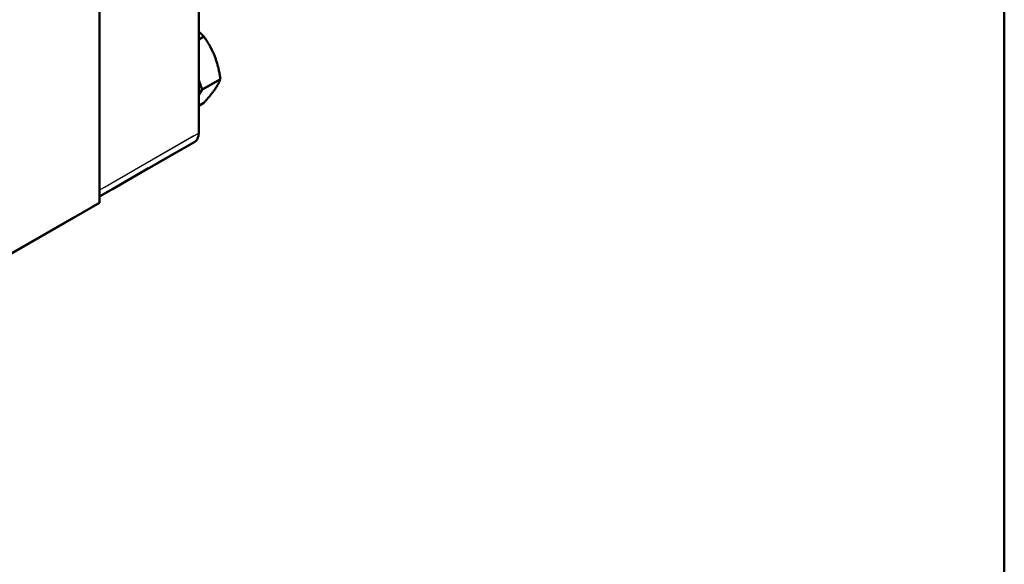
# Model space of a CAD drawing. Header units: millimetres. Extents: x 0 to 630, y 0 to 891.
# Tile 12 of 17: x 505 to 600, y 140 to 192. Entities that reach past the tile are written whole.
import ezdxf

# ---------------------------------------------------------------- set-up
doc = ezdxf.new("R2010")
doc.units = ezdxf.units.MM
doc.header["$LTSCALE"] = 3
doc.linetypes.add('LONG_DASH_DOTTED', pattern=[0.3001, 0.2362, -0.0295, 0.0049, -0.0295])
for name, color, linetype, lineweight in [('Rahmen_0', 179, 'Continuous', 50), ('Sichtbare Kanten(DIN)', 7, 'Continuous', 50), ('Sichtbare tangentiale Kanten(DIN)', 3, 'Continuous', 25), ('Überlagerung [Formatvorlage Phantomlinien(DIN)]', 179, 'LONG_DASH_DOTTED', 50)]:
    doc.layers.add(name, color=color, linetype=linetype, lineweight=lineweight)

# ---------------------------------------------------------------- blocks, each defined once
blk = doc.blocks.new('Ränder Default Border')
at = {"layer": 'Rahmen_0', "flags": 128}
blk.add_lwpolyline([(10, 10), (10, 287), (200, 287), (200, 10), (10, 10)], dxfattribs=at)

msp = doc.modelspace()

# ---------------------------------------------------------------- linework, layer by layer
at = {"layer": 'Sichtbare Kanten(DIN)'}
for p, q in [((522.512, 208.236), (522.512, 181.206)), ((512.966, 174.508), (512.966, 203.94)), ((512.966, 202.739), (512.966, 175.709)), ((522.512, 190.208), (523.015, 190.497)), ((522.859, 185.386), (522.512, 186.282)), ((522.859, 185.386), (524.607, 186.392)), ((522.512, 184.89), (522.859, 185.386)), ((522.512, 183.831), (523.015, 184.121)), ((522.137, 180.379), (512.966, 175.098)), ((495.147, 164.247), (512.966, 174.508))]:
    msp.add_line(p, q, dxfattribs=at)
at = {"layer": 'Sichtbare Kanten(DIN)', "flags": 128}
for points in [[(523.015, 190.497), (522.994, 190.519), (522.973, 190.54), (522.953, 190.562), (522.932, 190.583), (522.911, 190.604), (522.89, 190.624), (522.869, 190.645), (522.849, 190.665), (522.828, 190.685), (522.807, 190.705), (522.786, 190.725), (522.765, 190.745), (522.744, 190.764), (522.723, 190.783), (522.702, 190.803), (522.681, 190.822), (522.66, 190.841), (522.639, 190.859), (522.618, 190.878), (522.597, 190.896), (522.576, 190.915), (522.555, 190.933), (522.533, 190.951), (522.512, 190.969)], [(524.057, 188.587), (524.025, 188.669), (523.992, 188.75), (523.958, 188.831), (523.923, 188.911), (523.888, 188.991), (523.851, 189.07), (523.814, 189.149), (523.776, 189.228), (523.737, 189.306), (523.697, 189.384), (523.656, 189.463), (523.613, 189.541), (523.57, 189.619), (523.526, 189.697), (523.481, 189.775), (523.434, 189.854), (523.386, 189.933), (523.337, 190.012), (523.287, 190.092), (523.236, 190.172), (523.183, 190.252), (523.128, 190.333), (523.072, 190.415), (523.015, 190.497)], [(524.607, 186.392), (524.591, 186.499), (524.575, 186.603), (524.558, 186.706), (524.541, 186.807), (524.523, 186.906), (524.504, 187.004), (524.485, 187.1), (524.465, 187.195), (524.445, 187.289), (524.424, 187.382), (524.403, 187.473), (524.38, 187.563), (524.358, 187.652), (524.334, 187.741), (524.31, 187.828), (524.285, 187.915), (524.259, 188.001), (524.233, 188.086), (524.206, 188.17), (524.178, 188.255), (524.149, 188.338), (524.119, 188.421), (524.089, 188.504), (524.057, 188.587)], [(524.057, 185.398), (524.089, 185.444), (524.119, 185.488), (524.149, 185.532), (524.178, 185.576), (524.206, 185.619), (524.233, 185.662), (524.259, 185.704), (524.285, 185.746), (524.31, 185.788), (524.334, 185.829), (524.358, 185.87), (524.38, 185.911), (524.403, 185.951), (524.424, 185.991), (524.445, 186.032), (524.465, 186.072), (524.485, 186.112), (524.504, 186.152), (524.523, 186.192), (524.541, 186.232), (524.558, 186.272), (524.575, 186.312), (524.591, 186.352), (524.607, 186.392)], [(523.015, 184.121), (523.072, 184.185), (523.128, 184.248), (523.183, 184.309), (523.236, 184.37), (523.287, 184.429), (523.337, 184.487), (523.386, 184.545), (523.434, 184.601), (523.481, 184.656), (523.526, 184.71), (523.57, 184.764), (523.613, 184.816), (523.656, 184.868), (523.697, 184.919), (523.737, 184.97), (523.776, 185.02), (523.814, 185.069), (523.851, 185.117), (523.888, 185.165), (523.923, 185.213), (523.958, 185.26), (523.992, 185.306), (524.025, 185.352), (524.057, 185.398)]]:
    msp.add_lwpolyline(points, dxfattribs=at)
at = {"layer": 'Sichtbare Kanten(DIN)'}
msp.add_ellipse((521.239, 181.939), major_axis=(0.898, -1.56), ratio=0.578093, start_param=0, end_param=0.787332, dxfattribs=at)
at = {"layer": 'Sichtbare tangentiale Kanten(DIN)'}
msp.add_line((522.512, 181.206), (512.966, 175.709), dxfattribs=at)
at = {"layer": 'Sichtbare tangentiale Kanten(DIN)', "ltscale": 5.313089}
msp.add_line((522.035, 180.931), (513.443, 175.984), dxfattribs=at)
at = {"layer": 'Überlagerung [Formatvorlage Phantomlinien(DIN)]', "ltscale": 14.458025}
for p, q in [((522.512, 208.236), (522.512, 181.206)), ((512.966, 202.739), (512.966, 175.709))]:
    msp.add_line(p, q, dxfattribs=at)
at = {"layer": 'Überlagerung [Formatvorlage Phantomlinien(DIN)]', "ltscale": 15.742684}
msp.add_line((512.966, 174.508), (512.966, 203.94), dxfattribs=at)
at = {"layer": 'Überlagerung [Formatvorlage Phantomlinien(DIN)]', "ltscale": 0.310957}
for p, q in [((522.512, 190.208), (523.015, 190.497)), ((522.512, 183.831), (523.015, 184.121))]:
    msp.add_line(p, q, dxfattribs=at)
at = {"layer": 'Überlagerung [Formatvorlage Phantomlinien(DIN)]', "ltscale": 0.429603}
for p, q in [((522.859, 185.386), (522.512, 186.282)), ((522.512, 184.89), (522.859, 185.386))]:
    msp.add_line(p, q, dxfattribs=at)
at = {"layer": 'Überlagerung [Formatvorlage Phantomlinien(DIN)]', "ltscale": 1.080758}
msp.add_line((522.859, 185.386), (524.607, 186.392), dxfattribs=at)
at = {"layer": 'Überlagerung [Formatvorlage Phantomlinien(DIN)]', "ltscale": 5.671819}
msp.add_line((522.137, 180.379), (512.966, 175.098), dxfattribs=at)
at = {"layer": 'Überlagerung [Formatvorlage Phantomlinien(DIN)]', "ltscale": 11.019849}
msp.add_line((495.147, 164.247), (512.966, 174.508), dxfattribs=at)
at = {"layer": 'Überlagerung [Formatvorlage Phantomlinien(DIN)]', "ltscale": 0.420346, "flags": 128}
msp.add_lwpolyline([(523.015, 190.497), (522.994, 190.519), (522.973, 190.54), (522.953, 190.562), (522.932, 190.583), (522.911, 190.604), (522.89, 190.624), (522.869, 190.645), (522.849, 190.665), (522.828, 190.685), (522.807, 190.705), (522.786, 190.725), (522.765, 190.745), (522.744, 190.764), (522.723, 190.783), (522.702, 190.803), (522.681, 190.822), (522.66, 190.841), (522.639, 190.859), (522.618, 190.878), (522.597, 190.896), (522.576, 190.915), (522.555, 190.933), (522.533, 190.951), (522.512, 190.969)], dxfattribs=at)
at = {"layer": 'Überlagerung [Formatvorlage Phantomlinien(DIN)]', "ltscale": 0.999631, "flags": 128}
for points in [[(524.057, 188.587), (524.025, 188.669), (523.992, 188.75), (523.958, 188.831), (523.923, 188.911), (523.888, 188.991), (523.851, 189.07), (523.814, 189.149), (523.776, 189.228), (523.737, 189.306), (523.697, 189.384), (523.656, 189.463), (523.613, 189.541), (523.57, 189.619), (523.526, 189.697), (523.481, 189.775), (523.434, 189.854), (523.386, 189.933), (523.337, 190.012), (523.287, 190.092), (523.236, 190.172), (523.183, 190.252), (523.128, 190.333), (523.072, 190.415), (523.015, 190.497)], [(524.607, 186.392), (524.591, 186.499), (524.575, 186.603), (524.558, 186.706), (524.541, 186.807), (524.523, 186.906), (524.504, 187.004), (524.485, 187.1), (524.465, 187.195), (524.445, 187.289), (524.424, 187.382), (524.403, 187.473), (524.38, 187.563), (524.358, 187.652), (524.334, 187.741), (524.31, 187.828), (524.285, 187.915), (524.259, 188.001), (524.233, 188.086), (524.206, 188.17), (524.178, 188.255), (524.149, 188.338), (524.119, 188.421), (524.089, 188.504), (524.057, 188.587)], [(524.057, 185.398), (524.089, 185.444), (524.119, 185.488), (524.149, 185.532), (524.178, 185.576), (524.206, 185.619), (524.233, 185.662), (524.259, 185.704), (524.285, 185.746), (524.31, 185.788), (524.334, 185.829), (524.358, 185.87), (524.38, 185.911), (524.403, 185.951), (524.424, 185.991), (524.445, 186.032), (524.465, 186.072), (524.485, 186.112), (524.504, 186.152), (524.523, 186.192), (524.541, 186.232), (524.558, 186.272), (524.575, 186.312), (524.591, 186.352), (524.607, 186.392)], [(523.015, 184.121), (523.072, 184.185), (523.128, 184.248), (523.183, 184.309), (523.236, 184.37), (523.287, 184.429), (523.337, 184.487), (523.386, 184.545), (523.434, 184.601), (523.481, 184.656), (523.526, 184.71), (523.57, 184.764), (523.613, 184.816), (523.656, 184.868), (523.697, 184.919), (523.737, 184.97), (523.776, 185.02), (523.814, 185.069), (523.851, 185.117), (523.888, 185.165), (523.923, 185.213), (523.958, 185.26), (523.992, 185.306), (524.025, 185.352), (524.057, 185.398)]]:
    msp.add_lwpolyline(points, dxfattribs=at)
at = {"layer": 'Überlagerung [Formatvorlage Phantomlinien(DIN)]', "ltscale": 0.61964}
msp.add_ellipse((521.239, 181.939), major_axis=(0.898, -1.56), ratio=0.578093, start_param=0, end_param=0.787332, dxfattribs=at)

# ---------------------------------------------------------------- block references
at = {"xscale": 3, "yscale": 3, "zscale": 3}
msp.add_blockref('Ränder Default Border', (0, 0), dxfattribs=at)

doc.saveas('drawing.dxf')
